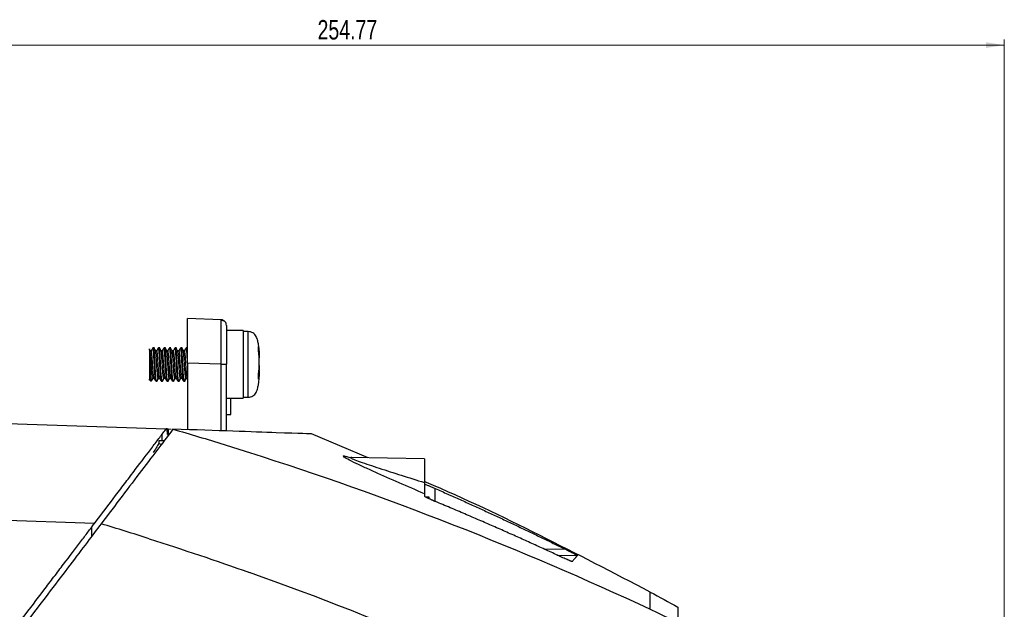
# Model space of a CAD drawing. Header units: millimetres. Extents: x -1111 to 1147, y -743 to 1146.
# Tile 43 of 203: x -374 to -197, y 332 to 438. Entities that reach past the tile are written whole.
import ezdxf

# ---------------------------------------------------------------- set-up
doc = ezdxf.new("R2010")
doc.units = ezdxf.units.MM
doc.styles.add('SLDTEXTSTYLE0', font='TXT', dxfattribs={"width": 0.75})
doc.dimstyles.new('SLDDIMSTYLE0', dxfattribs={"dimtxt": 3.5, "dimasz": 3.302, "dimexe": 0, "dimexo": 0.0625, "dimgap": 0.875, "dimtad": 1, "dimrnd": 1e-09, "dimzin": 12, "dimdsep": 46, "dimtxsty": 'SLDTEXTSTYLE0', "dimsah": 1, "dimcen": 0.09, "dimadec": 0, "dimazin": 3, "dimtfac": 1, "dimtofl": 0, "dimtmove": 0, "dimatfit": 3, "dimfxl": 1, "dimfrac": 2, "dimtolj": 1, "dimtzin": 12, "dimarcsym": 0})

# ---------------------------------------------------------------- blocks, each defined once
blk = doc.blocks.new('_D_1')
at = {"color": 8, "linetype": 'Continuous', "lineweight": 0}
for p, q in [((-451.72, 393.94), (-451.72, 434.45)), ((-451.72, 433.45), (-196.95, 433.45)), ((-196.95, 203.01), (-196.95, 434.45))]:
    blk.add_line(p, q, dxfattribs=at)
at = {"color": 8, "linetype": 'Continuous', "lineweight": 18}
for points in [[(-451.72, 433.45), (-448.42, 432.94), (-448.42, 433.96)], [(-196.95, 433.45), (-200.25, 433.96), (-200.25, 432.94)]]:
    blk.add_solid(points, dxfattribs=at)
at = {"color": 8, "linetype": 'Continuous', "lineweight": 18, "insert": (-320.67, 437.96), "char_height": 3.5, "attachment_point": 1, "style": 'SLDTEXTSTYLE0'}
blk.add_mtext('254.77', dxfattribs=at)

msp = doc.modelspace()

# ---------------------------------------------------------------- linework, layer by layer
at = {"color": 7, "linetype": 'Continuous', "lineweight": 25}
for p, q in [((-338.054, 383.971), (-344.089, 384.182)), ((-334.089, 382.042), (-337.089, 382.042)), ((-334.089, 382.042), (-334.089, 369.842)), ((-333.151, 381.842), (-334.089, 381.842)), ((-350.973, 378.48), (-350.973, 373.242)), ((-350.869, 378.379), (-350.972, 378.557)), ((-350.64, 378.401), (-350.881, 378.401)), ((-350.202, 378.942), (-350.327, 378.942)), ((-350.098, 378.942), (-350.202, 378.942)), ((-349.64, 378.401), (-349.881, 378.401)), ((-349.202, 378.942), (-349.327, 378.942)), ((-349.098, 378.942), (-349.202, 378.942)), ((-348.64, 378.401), (-348.881, 378.401)), ((-348.202, 378.942), (-348.327, 378.942)), ((-348.098, 378.942), (-348.202, 378.942)), ((-347.64, 378.401), (-347.881, 378.401)), ((-347.202, 378.942), (-347.327, 378.942)), ((-347.098, 378.942), (-347.202, 378.942)), ((-346.64, 378.401), (-346.881, 378.401)), ((-346.202, 378.942), (-346.327, 378.942)), ((-346.098, 378.942), (-346.202, 378.942)), ((-345.64, 378.401), (-345.881, 378.401)), ((-345.202, 378.942), (-345.327, 378.942)), ((-345.098, 378.942), (-345.202, 378.942)), ((-344.64, 378.401), (-344.881, 378.401)), ((-344.089, 378.942), (-344.327, 378.942)), ((-344.184, 378.869), (-344.202, 378.891)), ((-338.054, 375.976), (-344.089, 376.186)), ((-344.089, 376.186), (-344.089, 364.195)), ((-331.179, 376.79), (-331.183, 377.075)), ((-331.179, 377.084), (-331.179, 377.095)), ((-331.179, 376.735), (-331.179, 376.79)), ((-331.179, 376.73), (-331.179, 376.788)), ((-331.179, 376.055), (-331.179, 376.138)), ((-331.179, 376.057), (-331.179, 376.133)), ((-338.054, 375.976), (-337.089, 375.976)), ((-337.089, 363.951), (-337.089, 375.976)), ((-331.182, 374.829), (-331.179, 375.094)), ((-331.179, 375.746), (-331.179, 375.831)), ((-331.179, 375.094), (-331.179, 375.152)), ((-331.179, 375.094), (-331.179, 375.149)), ((-331.179, 374.789), (-331.179, 374.8)), ((-331.179, 374.787), (-331.179, 374.797)), ((-350.39, 373.483), (-350.148, 373.483)), ((-349.827, 372.942), (-349.702, 372.942)), ((-349.702, 372.942), (-349.598, 372.942)), ((-349.585, 372.99), (-349.598, 372.942)), ((-349.39, 373.483), (-349.148, 373.483)), ((-348.827, 372.942), (-348.702, 372.942)), ((-348.702, 372.942), (-348.598, 372.942)), ((-348.585, 372.99), (-348.598, 372.942)), ((-348.39, 373.483), (-348.148, 373.483)), ((-347.827, 372.942), (-347.702, 372.942)), ((-347.702, 372.942), (-347.598, 372.942)), ((-347.585, 372.99), (-347.598, 372.942)), ((-347.39, 373.483), (-347.148, 373.483)), ((-346.827, 372.942), (-346.702, 372.942)), ((-346.702, 372.942), (-346.598, 372.942)), ((-346.585, 372.99), (-346.598, 372.942)), ((-346.39, 373.483), (-346.148, 373.483)), ((-345.827, 372.942), (-345.702, 372.942)), ((-345.702, 372.942), (-345.598, 372.942)), ((-345.585, 372.99), (-345.598, 372.942)), ((-345.39, 373.483), (-345.148, 373.483)), ((-344.827, 372.942), (-344.702, 372.942)), ((-344.702, 372.942), (-344.598, 372.942)), ((-344.585, 372.99), (-344.598, 372.942)), ((-344.39, 373.483), (-344.14, 373.483)), ((-344.14, 373.483), (-344.089, 373.483)), ((-337.089, 369.842), (-334.089, 369.842)), ((-334.089, 370.042), (-333.151, 370.042)), ((-413.413, 366.607), (-347.942, 364.329)), ((-337.101, 366.937), (-336.289, 366.937)), ((-347.757, 364.322), (-347.942, 364.329)), ((-347.714, 363.321), (-347.757, 364.322)), ((-347.757, 364.322), (-347.57, 364.316)), ((-347.57, 364.316), (-347.563, 363.316)), ((-347.57, 364.316), (-347.068, 364.298)), ((-349.238, 362.157), (-349.242, 361.709)), ((-348.335, 362.157), (-349.238, 362.157)), ((-347.714, 363.321), (-347.458, 363.312)), ((-311.539, 359.114), (-321.734, 363.417)), ((-301.385, 358.937), (-314.708, 359.169)), ((-314.529, 359.166), (-314.535, 359.162)), ((-301.208, 352.075), (-300.619, 352.075)), ((-300.619, 352.075), (-300.619, 351.767)), ((-360.877, 347.279), (-413.566, 349.112)), ((-361.368, 346.632), (-361.379, 344.963))]:
    msp.add_line(p, q, dxfattribs=at)
at = {"color": 250, "linetype": 'Continuous', "lineweight": 25}
for p, q in [((-333.151, 372.357), (-333.151, 381.842)), ((-338.054, 363.985), (-338.054, 375.976)), ((-333.151, 370.042), (-333.151, 372.357)), ((-299.454, 351.246), (-299.454, 353.584)), ((-275.902, 342.584), (-279.902, 342.653)), ((-277.535, 341.612), (-273.863, 341.549))]:
    msp.add_line(p, q, dxfattribs=at)
at = {"color": 7, "linetype": 'Continuous', "lineweight": 25, "flags": 128}
for points in [[(-337.089, 382.971), (-337.107, 383.162), (-337.157, 383.334)], [(-348.662, 362.157), (-348.664, 362.384), (-348.675, 363.363)]]:
    msp.add_lwpolyline(points, dxfattribs=at)
at = {"color": 250, "linetype": 'Continuous', "lineweight": 25, "flags": 128}
for points in [[(-331.283, 378.229), (-331.283, 378.225), (-331.283, 378.215)], [(-331.283, 374.432), (-331.283, 374.418), (-331.284, 374.405)]]:
    msp.add_lwpolyline(points, dxfattribs=at)
at = {"color": 7, "linetype": 'Continuous', "lineweight": 25}
for centre, radius, start, end in [((-338.089, 382.971), 1, 40.19897, 88), ((-331.451, 379.098), 0.137, 1.71548, 14.10464), ((-331.509, 379.532), 0.2, 357.4597, 10.65721), ((-350.673, 373.242), 0.3, 242.74773, 264.42025), ((-331.4, 373.356), 0.0863, 342.17949, 358.80543)]:
    msp.add_arc(centre, radius, start, end, dxfattribs=at)
at = {"color": 250, "linetype": 'Continuous', "lineweight": 25}
for centre, radius, start, end in [((-331.431, 378.465), 0.117, 358.08885, 15.27633), ((-331.41, 379.057), 0.128, 319.87333, 2.55651), ((-331.38, 374.183), 0.0659, 339.59576, 1.79863), ((-331.453, 373.333), 0.17, 357.09107, 34.84864)]:
    msp.add_arc(centre, radius, start, end, dxfattribs=at)
at = {"color": 7, "linetype": 'Continuous', "lineweight": 25}
for points, knots in [([(-344.089, 376.186), (-344.089, 376.284), (-344.089, 376.479), (-344.089, 376.772), (-344.089, 377.063), (-344.089, 377.353), (-344.089, 377.801), (-344.089, 378.4), (-344.089, 379.145), (-344.089, 379.871), (-344.089, 380.811), (-344.089, 381.881), (-344.089, 382.749), (-344.089, 383.298), (-344.089, 383.628), (-344.089, 383.883), (-344.089, 384.039), (-344.089, 384.127), (-344.089, 384.173), (-344.089, 384.179), (-344.089, 384.182)], [0, 0, 0, 0, 0.0233488, 0.0466531, 0.0699439, 0.0932527, 0.1166106, 0.1783616, 0.2401488, 0.3044582, 0.3688052, 0.5000057, 0.6312062, 0.695511, 0.7598625, 0.8216074, 0.8834008, 0.9222794, 0.9610974, 1, 1, 1, 1]), ([(-338.054, 375.976), (-338.053, 376.072), (-338.052, 376.263), (-338.051, 376.548), (-338.05, 376.832), (-338.049, 377.113), (-338.048, 377.392), (-338.047, 377.667), (-338.046, 377.94), (-338.045, 378.208), (-338.044, 378.473), (-338.043, 378.733), (-338.043, 378.989), (-338.042, 379.24), (-338.042, 379.486), (-338.041, 379.727), (-338.041, 379.963), (-338.04, 380.193), (-338.04, 380.417), (-338.04, 380.635), (-338.04, 380.847), (-338.039, 381.052), (-338.039, 381.251), (-338.039, 381.444), (-338.039, 381.687), (-338.039, 381.974), (-338.04, 382.295), (-338.04, 382.593), (-338.041, 382.867), (-338.041, 383.115), (-338.042, 383.335), (-338.044, 383.525), (-338.045, 383.684), (-338.047, 383.811), (-338.049, 383.902), (-338.051, 383.96), (-338.053, 383.967), (-338.054, 383.971)], [0, 0, 0, 0, 0.0228841, 0.045664, 0.0683397, 0.0909112, 0.1133787, 0.1357421, 0.1580014, 0.1801568, 0.2022082, 0.2241556, 0.2459992, 0.2677389, 0.2893748, 0.3109069, 0.3323353, 0.35366, 0.374881, 0.3959984, 0.4170122, 0.4379225, 0.4587293, 0.4794326, 0.5000326, 0.5396014, 0.5795502, 0.6198793, 0.660589, 0.7016795, 0.7431512, 0.7850043, 0.8272391, 0.8698558, 0.9128547, 0.956236, 1, 1, 1, 1]), ([(-337.156, 383.332), (-337.2, 383.42), (-337.289, 383.597), (-337.515, 383.772), (-337.779, 383.858), (-337.959, 383.83), (-338.048, 383.817)], [0, 0, 0, 0, 0.24648068, 0.49880447, 0.75155969, 1, 1, 1, 1]), ([(-337.089, 382.971), (-337.089, 382.971), (-337.089, 382.969), (-337.089, 382.954), (-337.089, 382.931), (-337.089, 382.898), (-337.089, 382.833), (-337.089, 382.71), (-337.089, 382.488), (-337.089, 382.198), (-337.089, 381.718), (-337.089, 380.958), (-337.089, 380.023), (-337.089, 379.2), (-337.089, 378.565), (-337.089, 377.913), (-337.089, 377.333), (-337.089, 376.828), (-337.089, 376.403), (-337.089, 376.118), (-337.089, 375.976)], [0, 0, 0, 0, 0.0233479, 0.0466516, 0.0699425, 0.0932517, 0.1166106, 0.1783586, 0.2401488, 0.3044551, 0.3688051, 0.5000057, 0.6312062, 0.695508, 0.7598625, 0.8216044, 0.8834007, 0.922278, 0.9610961, 1, 1, 1, 1]), ([(-331.186, 377.244), (-331.187, 377.444), (-331.191, 378.001), (-331.216, 378.751), (-331.287, 379.531), (-331.465, 380.225), (-331.645, 380.874), (-331.987, 381.349), (-332.323, 381.62), (-332.72, 381.807), (-333.008, 381.83), (-333.151, 381.842)], [0, 0, 0, 0, 0.1085586, 0.3019077, 0.4066074, 0.5318174, 0.6903748, 0.7666833, 0.8448373, 0.9227788, 1, 1, 1, 1]), ([(-350.973, 378.48), (-350.972, 378.416), (-350.969, 378.258), (-350.953, 377.743), (-350.928, 376.982), (-350.901, 376.076), (-350.867, 375.123), (-350.83, 374.232), (-350.791, 373.508), (-350.753, 373.117), (-350.723, 372.968), (-350.704, 372.928), (-350.692, 372.955), (-350.689, 372.964)], [0, 0, 0, 0, 0.0726326, 0.1787602, 0.285785, 0.3961485, 0.5088055, 0.6244471, 0.7403799, 0.8583846, 0.9167809, 0.9754488, 1, 1, 1, 1]), ([(-350.97, 378.634), (-350.969, 378.652), (-350.967, 378.758), (-350.955, 378.743), (-350.942, 378.565), (-350.938, 378.497)], [0, 0, 0, 0, 0.1155031, 0.6666221, 1, 1, 1, 1]), ([(-350.39, 373.525), (-350.397, 373.514), (-350.424, 373.468), (-350.473, 373.775), (-350.535, 374.404), (-350.598, 375.294), (-350.66, 376.273), (-350.723, 377.211), (-350.785, 377.929), (-350.834, 378.327), (-350.862, 378.336), (-350.869, 378.338)], [0, 0, 0, 0, 0.0431224, 0.1736645, 0.3042067, 0.4347488, 0.5652909, 0.695833, 0.8263751, 0.9569173, 1, 1, 1, 1]), ([(-350.34, 378.932), (-350.393, 378.841), (-350.498, 378.66), (-350.603, 378.478), (-350.656, 378.388)], [0, 0, 0, 0, 0.5002019, 1, 1, 1, 1]), ([(-350.161, 373.507), (-350.182, 373.586), (-350.223, 373.743), (-350.285, 374.414), (-350.348, 375.291), (-350.41, 376.274), (-350.473, 377.209), (-350.535, 377.936), (-350.591, 378.362), (-350.626, 378.36), (-350.64, 378.359)], [0, 0, 0, 0, 0.1294175, 0.2598628, 0.390308, 0.5207533, 0.6511986, 0.7816438, 0.9120891, 1, 1, 1, 1]), ([(-349.847, 372.969), (-349.847, 372.969), (-349.868, 372.943), (-349.91, 373.313), (-349.972, 374.042), (-350.03, 375.063), (-350.074, 375.857), (-350.115, 376.665), (-350.161, 377.488), (-350.223, 378.379), (-350.283, 378.92), (-350.322, 378.911), (-350.34, 378.906)], [0, 0, 0, 0, 0.001879, 0.1285922, 0.2553055, 0.3719388, 0.4892306, 0.5090807, 0.635794, 0.7625073, 0.8892206, 1, 1, 1, 1]), ([(-349.702, 372.993), (-349.709, 372.979), (-349.737, 372.923), (-349.785, 373.298), (-349.848, 374.066), (-349.91, 375.151), (-349.972, 376.316), (-350.03, 377.395), (-350.074, 378.022), (-350.115, 378.532), (-350.154, 378.895), (-350.188, 378.892), (-350.202, 378.891)], [0, 0, 0, 0, 0.0419541, 0.1669111, 0.2918681, 0.4168252, 0.5417822, 0.656799, 0.7724651, 0.79204, 0.9169971, 1, 1, 1, 1]), ([(-349.869, 378.379), (-349.921, 378.47), (-350.027, 378.651), (-350.132, 378.832), (-350.184, 378.922)], [0, 0, 0, 0, 0.4998551, 1, 1, 1, 1]), ([(-349.824, 378.401), (-349.871, 378.481), (-349.967, 378.644), (-350.063, 378.807), (-350.112, 378.89)], [0, 0, 0, 0, 0.4899492, 1, 1, 1, 1]), ([(-350.028, 378.654), (-350.029, 378.661), (-350.049, 378.876), (-350.073, 378.93), (-350.095, 378.94), (-350.098, 378.942)], [0, 0, 0, 0, 0.0302657, 0.8596392, 1, 1, 1, 1]), ([(-349.39, 373.525), (-349.397, 373.514), (-349.424, 373.468), (-349.473, 373.775), (-349.535, 374.404), (-349.598, 375.294), (-349.66, 376.273), (-349.723, 377.211), (-349.785, 377.929), (-349.834, 378.327), (-349.862, 378.336), (-349.869, 378.338)], [0, 0, 0, 0, 0.0431224, 0.1736645, 0.3042067, 0.4347488, 0.5652909, 0.695833, 0.8263751, 0.9569173, 1, 1, 1, 1]), ([(-349.34, 378.932), (-349.393, 378.841), (-349.498, 378.66), (-349.603, 378.478), (-349.656, 378.388)], [0, 0, 0, 0, 0.5002019, 1, 1, 1, 1]), ([(-349.161, 373.507), (-349.182, 373.586), (-349.223, 373.743), (-349.285, 374.414), (-349.348, 375.291), (-349.41, 376.274), (-349.473, 377.209), (-349.535, 377.936), (-349.591, 378.362), (-349.626, 378.36), (-349.64, 378.359)], [0, 0, 0, 0, 0.1294175, 0.2598628, 0.390308, 0.5207533, 0.6511986, 0.7816438, 0.9120891, 1, 1, 1, 1]), ([(-348.847, 372.969), (-348.847, 372.969), (-348.868, 372.943), (-348.91, 373.313), (-348.972, 374.042), (-349.03, 375.063), (-349.074, 375.857), (-349.115, 376.665), (-349.161, 377.489), (-349.223, 378.375), (-349.278, 378.893), (-349.313, 378.891), (-349.327, 378.891)], [0, 0, 0, 0, 0.00193032, 0.13210761, 0.2622849, 0.38210666, 0.50260487, 0.52299764, 0.65317492, 0.78335221, 0.9135295, 1, 1, 1, 1]), ([(-348.702, 372.993), (-348.709, 372.979), (-348.737, 372.923), (-348.785, 373.298), (-348.848, 374.066), (-348.91, 375.151), (-348.972, 376.316), (-349.03, 377.395), (-349.074, 378.022), (-349.115, 378.532), (-349.154, 378.895), (-349.188, 378.892), (-349.202, 378.891)], [0, 0, 0, 0, 0.0419541, 0.1669111, 0.2918681, 0.4168252, 0.5417822, 0.656799, 0.7724651, 0.79204, 0.9169971, 1, 1, 1, 1]), ([(-348.869, 378.379), (-348.921, 378.47), (-349.027, 378.651), (-349.132, 378.832), (-349.184, 378.922)], [0, 0, 0, 0, 0.4998551, 1, 1, 1, 1]), ([(-348.824, 378.401), (-348.871, 378.481), (-348.967, 378.644), (-349.063, 378.807), (-349.112, 378.89)], [0, 0, 0, 0, 0.4899492, 1, 1, 1, 1]), ([(-349.028, 378.654), (-349.029, 378.661), (-349.049, 378.876), (-349.073, 378.93), (-349.095, 378.94), (-349.098, 378.942)], [0, 0, 0, 0, 0.0302657, 0.8596392, 1, 1, 1, 1]), ([(-348.39, 373.525), (-348.397, 373.514), (-348.424, 373.468), (-348.473, 373.775), (-348.535, 374.404), (-348.598, 375.294), (-348.66, 376.273), (-348.723, 377.211), (-348.785, 377.929), (-348.834, 378.327), (-348.862, 378.336), (-348.869, 378.338)], [0, 0, 0, 0, 0.0431224, 0.1736645, 0.3042067, 0.4347488, 0.5652909, 0.695833, 0.8263751, 0.9569173, 1, 1, 1, 1]), ([(-348.34, 378.932), (-348.393, 378.841), (-348.498, 378.66), (-348.603, 378.478), (-348.656, 378.388)], [0, 0, 0, 0, 0.5002019, 1, 1, 1, 1]), ([(-348.161, 373.507), (-348.182, 373.586), (-348.223, 373.743), (-348.285, 374.414), (-348.348, 375.291), (-348.41, 376.274), (-348.473, 377.209), (-348.535, 377.936), (-348.591, 378.362), (-348.626, 378.36), (-348.64, 378.359)], [0, 0, 0, 0, 0.1294175, 0.2598628, 0.390308, 0.5207533, 0.6511986, 0.7816438, 0.9120891, 1, 1, 1, 1]), ([(-347.847, 372.969), (-347.847, 372.969), (-347.868, 372.943), (-347.91, 373.313), (-347.972, 374.042), (-348.03, 375.063), (-348.074, 375.857), (-348.115, 376.665), (-348.161, 377.489), (-348.223, 378.375), (-348.278, 378.893), (-348.313, 378.891), (-348.327, 378.891)], [0, 0, 0, 0, 0.0019303, 0.1321076, 0.2622849, 0.3821067, 0.5026049, 0.5229976, 0.6531749, 0.7833522, 0.9135295, 1, 1, 1, 1]), ([(-347.702, 372.993), (-347.709, 372.979), (-347.737, 372.923), (-347.785, 373.298), (-347.848, 374.066), (-347.91, 375.151), (-347.972, 376.316), (-348.03, 377.395), (-348.074, 378.022), (-348.115, 378.532), (-348.154, 378.895), (-348.188, 378.892), (-348.202, 378.891)], [0, 0, 0, 0, 0.0419541, 0.1669111, 0.2918681, 0.4168252, 0.5417822, 0.656799, 0.7724651, 0.79204, 0.9169971, 1, 1, 1, 1]), ([(-347.869, 378.379), (-347.921, 378.47), (-348.027, 378.651), (-348.132, 378.832), (-348.184, 378.922)], [0, 0, 0, 0, 0.4998551, 1, 1, 1, 1]), ([(-347.824, 378.401), (-347.871, 378.481), (-347.967, 378.644), (-348.063, 378.807), (-348.112, 378.89)], [0, 0, 0, 0, 0.4899492, 1, 1, 1, 1]), ([(-348.028, 378.654), (-348.029, 378.661), (-348.049, 378.876), (-348.073, 378.93), (-348.095, 378.94), (-348.098, 378.942)], [0, 0, 0, 0, 0.0302657, 0.8596392, 1, 1, 1, 1]), ([(-347.39, 373.525), (-347.397, 373.514), (-347.424, 373.468), (-347.473, 373.775), (-347.535, 374.404), (-347.598, 375.294), (-347.66, 376.273), (-347.723, 377.211), (-347.785, 377.929), (-347.834, 378.327), (-347.862, 378.336), (-347.869, 378.338)], [0, 0, 0, 0, 0.0431224, 0.1736645, 0.3042067, 0.4347488, 0.5652909, 0.695833, 0.8263751, 0.9569173, 1, 1, 1, 1]), ([(-347.34, 378.932), (-347.393, 378.841), (-347.498, 378.66), (-347.603, 378.478), (-347.656, 378.388)], [0, 0, 0, 0, 0.5002019, 1, 1, 1, 1]), ([(-347.161, 373.507), (-347.182, 373.586), (-347.223, 373.743), (-347.285, 374.414), (-347.348, 375.291), (-347.41, 376.274), (-347.473, 377.209), (-347.535, 377.936), (-347.591, 378.362), (-347.626, 378.36), (-347.64, 378.359)], [0, 0, 0, 0, 0.1294175, 0.2598628, 0.390308, 0.5207533, 0.6511986, 0.7816438, 0.9120891, 1, 1, 1, 1]), ([(-346.847, 372.969), (-346.847, 372.969), (-346.868, 372.943), (-346.91, 373.313), (-346.972, 374.042), (-347.03, 375.063), (-347.074, 375.857), (-347.115, 376.665), (-347.161, 377.489), (-347.223, 378.375), (-347.278, 378.893), (-347.313, 378.891), (-347.327, 378.891)], [0, 0, 0, 0, 0.0019303, 0.1321076, 0.2622849, 0.3821067, 0.5026049, 0.5229976, 0.6531749, 0.7833522, 0.9135295, 1, 1, 1, 1]), ([(-346.702, 372.993), (-346.709, 372.979), (-346.737, 372.923), (-346.785, 373.298), (-346.848, 374.066), (-346.91, 375.151), (-346.972, 376.316), (-347.03, 377.395), (-347.074, 378.022), (-347.115, 378.532), (-347.154, 378.895), (-347.188, 378.892), (-347.202, 378.891)], [0, 0, 0, 0, 0.0419541, 0.1669111, 0.2918681, 0.4168252, 0.5417822, 0.656799, 0.7724651, 0.79204, 0.9169971, 1, 1, 1, 1]), ([(-346.869, 378.379), (-346.921, 378.47), (-347.027, 378.651), (-347.132, 378.832), (-347.184, 378.922)], [0, 0, 0, 0, 0.4998551, 1, 1, 1, 1]), ([(-346.39, 373.525), (-346.397, 373.514), (-346.424, 373.468), (-346.473, 373.775), (-346.535, 374.404), (-346.598, 375.294), (-346.66, 376.273), (-346.723, 377.211), (-346.785, 377.929), (-346.834, 378.327), (-346.862, 378.336), (-346.869, 378.338)], [0, 0, 0, 0, 0.0431224, 0.1736645, 0.3042067, 0.4347488, 0.5652909, 0.695833, 0.8263751, 0.9569173, 1, 1, 1, 1]), ([(-346.34, 378.932), (-346.393, 378.841), (-346.498, 378.66), (-346.603, 378.478), (-346.656, 378.388)], [0, 0, 0, 0, 0.5002019, 1, 1, 1, 1]), ([(-346.161, 373.507), (-346.182, 373.586), (-346.223, 373.743), (-346.285, 374.414), (-346.348, 375.291), (-346.41, 376.274), (-346.473, 377.209), (-346.535, 377.936), (-346.591, 378.362), (-346.626, 378.36), (-346.64, 378.359)], [0, 0, 0, 0, 0.1294175, 0.2598628, 0.390308, 0.5207533, 0.6511986, 0.7816438, 0.9120891, 1, 1, 1, 1]), ([(-345.847, 372.969), (-345.847, 372.969), (-345.868, 372.943), (-345.91, 373.313), (-345.972, 374.042), (-346.03, 375.063), (-346.074, 375.857), (-346.115, 376.665), (-346.161, 377.489), (-346.223, 378.375), (-346.278, 378.893), (-346.313, 378.891), (-346.327, 378.891)], [0, 0, 0, 0, 0.0019303, 0.1321076, 0.2622849, 0.3821067, 0.5026049, 0.5229976, 0.6531749, 0.7833522, 0.9135295, 1, 1, 1, 1]), ([(-345.702, 372.993), (-345.709, 372.979), (-345.737, 372.923), (-345.785, 373.298), (-345.848, 374.066), (-345.91, 375.151), (-345.972, 376.316), (-346.03, 377.395), (-346.074, 378.022), (-346.115, 378.532), (-346.154, 378.895), (-346.188, 378.892), (-346.202, 378.891)], [0, 0, 0, 0, 0.0419541, 0.1669111, 0.2918681, 0.4168252, 0.5417822, 0.656799, 0.7724651, 0.79204, 0.9169971, 1, 1, 1, 1]), ([(-345.869, 378.379), (-345.921, 378.47), (-346.027, 378.651), (-346.132, 378.832), (-346.184, 378.922)], [0, 0, 0, 0, 0.4998551, 1, 1, 1, 1]), ([(-345.39, 373.525), (-345.397, 373.514), (-345.424, 373.468), (-345.473, 373.775), (-345.535, 374.404), (-345.598, 375.294), (-345.66, 376.273), (-345.723, 377.211), (-345.785, 377.929), (-345.834, 378.327), (-345.862, 378.336), (-345.869, 378.338)], [0, 0, 0, 0, 0.0431224, 0.1736645, 0.3042067, 0.4347488, 0.5652909, 0.695833, 0.8263751, 0.9569173, 1, 1, 1, 1]), ([(-345.34, 378.932), (-345.393, 378.841), (-345.498, 378.66), (-345.603, 378.478), (-345.656, 378.388)], [0, 0, 0, 0, 0.5002019, 1, 1, 1, 1]), ([(-345.161, 373.507), (-345.182, 373.586), (-345.223, 373.743), (-345.285, 374.414), (-345.348, 375.291), (-345.41, 376.274), (-345.473, 377.209), (-345.535, 377.936), (-345.591, 378.362), (-345.626, 378.36), (-345.64, 378.359)], [0, 0, 0, 0, 0.1294175, 0.2598628, 0.390308, 0.5207533, 0.6511986, 0.7816438, 0.9120891, 1, 1, 1, 1]), ([(-344.847, 372.969), (-344.847, 372.969), (-344.868, 372.943), (-344.91, 373.313), (-344.972, 374.042), (-345.03, 375.063), (-345.074, 375.857), (-345.115, 376.665), (-345.161, 377.489), (-345.223, 378.375), (-345.278, 378.893), (-345.313, 378.891), (-345.327, 378.891)], [0, 0, 0, 0, 0.00193032, 0.13210761, 0.2622849, 0.38210666, 0.50260487, 0.52299764, 0.65317492, 0.78335221, 0.9135295, 1, 1, 1, 1]), ([(-344.702, 372.993), (-344.709, 372.979), (-344.737, 372.923), (-344.785, 373.298), (-344.848, 374.066), (-344.91, 375.151), (-344.972, 376.316), (-345.03, 377.395), (-345.074, 378.022), (-345.115, 378.532), (-345.154, 378.895), (-345.188, 378.892), (-345.202, 378.891)], [0, 0, 0, 0, 0.0419541, 0.1669111, 0.2918681, 0.4168252, 0.5417822, 0.656799, 0.7724651, 0.79204, 0.9169971, 1, 1, 1, 1]), ([(-344.869, 378.379), (-344.921, 378.47), (-345.027, 378.651), (-345.132, 378.832), (-345.184, 378.922)], [0, 0, 0, 0, 0.4998551, 1, 1, 1, 1]), ([(-344.824, 378.401), (-344.871, 378.481), (-344.967, 378.644), (-345.063, 378.807), (-345.112, 378.89)], [0, 0, 0, 0, 0.4899492, 1, 1, 1, 1]), ([(-345.028, 378.654), (-345.029, 378.661), (-345.049, 378.876), (-345.073, 378.93), (-345.095, 378.94), (-345.098, 378.942)], [0, 0, 0, 0, 0.0302657, 0.8596392, 1, 1, 1, 1]), ([(-344.39, 373.525), (-344.397, 373.514), (-344.424, 373.468), (-344.473, 373.775), (-344.535, 374.404), (-344.598, 375.294), (-344.66, 376.273), (-344.723, 377.211), (-344.785, 377.929), (-344.834, 378.327), (-344.862, 378.336), (-344.869, 378.338)], [0, 0, 0, 0, 0.0431224, 0.1736645, 0.3042067, 0.4347488, 0.5652909, 0.695833, 0.8263751, 0.9569173, 1, 1, 1, 1]), ([(-344.34, 378.932), (-344.393, 378.841), (-344.498, 378.66), (-344.603, 378.478), (-344.656, 378.388)], [0, 0, 0, 0, 0.5002019, 1, 1, 1, 1]), ([(-344.14, 373.534), (-344.147, 373.519), (-344.175, 373.46), (-344.223, 373.779), (-344.285, 374.404), (-344.348, 375.294), (-344.41, 376.274), (-344.473, 377.209), (-344.535, 377.936), (-344.591, 378.362), (-344.626, 378.36), (-344.64, 378.359)], [0, 0, 0, 0, 0.040591, 0.1656129, 0.2906347, 0.4156566, 0.5406785, 0.6657003, 0.7907222, 0.9157441, 1, 1, 1, 1]), ([(-344.089, 376.155), (-344.092, 376.216), (-344.115, 376.665), (-344.161, 377.488), (-344.223, 378.379), (-344.283, 378.92), (-344.322, 378.911), (-344.34, 378.906)], [0, 0, 0, 0, 0.0388632, 0.2869463, 0.5350295, 0.7831126, 1, 1, 1, 1]), ([(-331.318, 379.132), (-331.319, 379.161), (-331.314, 379.163), (-331.299, 379.13), (-331.291, 379.098), (-331.283, 379.063)], [0, 0, 0, 0, 0.5, 0.5, 1, 1, 1, 1]), ([(-331.283, 378.215), (-331.291, 378.259), (-331.299, 378.307), (-331.314, 378.408), (-331.319, 378.462), (-331.318, 378.496)], [0, 0, 0, 0, 0.5, 0.5, 1, 1, 1, 1]), ([(-331.314, 379.102), (-331.314, 379.103), (-331.314, 379.104), (-331.314, 379.102), (-331.315, 379.093), (-331.315, 379.083), (-331.317, 379.076), (-331.317, 379.076)], [0, 0, 0, 0, 0.18545045, 0.41321158, 0.64089971, 0.99516402, 1, 1, 1, 1]), ([(-331.276, 378.173), (-331.279, 378.31), (-331.283, 378.518), (-331.306, 378.712), (-331.314, 378.777)], [0, 0, 0, 0, 0.66538943, 1, 1, 1, 1]), ([(-331.283, 378.229), (-331.286, 378.245), (-331.293, 378.288), (-331.304, 378.352), (-331.311, 378.41), (-331.313, 378.439), (-331.314, 378.456), (-331.314, 378.459), (-331.314, 378.461)], [0, 0, 0, 0, 0.2054696, 0.5674276, 0.7370002, 0.8502918, 0.9465391, 1, 1, 1, 1]), ([(-331.283, 379.063), (-331.267, 378.988), (-331.256, 378.909), (-331.24, 378.75), (-331.234, 378.67), (-331.217, 378.427), (-331.208, 378.263), (-331.189, 377.767), (-331.183, 377.433), (-331.179, 377.097)], [0, 0, 0, 0, 0.125, 0.125, 0.25, 0.25, 0.5, 0.5, 1, 1, 1, 1]), ([(-331.179, 376.133), (-331.183, 376.473), (-331.189, 376.815), (-331.208, 377.333), (-331.217, 377.507), (-331.234, 377.769), (-331.24, 377.857), (-331.256, 378.035), (-331.267, 378.124), (-331.283, 378.215)], [0, 0, 0, 0, 0.5, 0.5, 0.75, 0.75, 0.875, 0.875, 1, 1, 1, 1]), ([(-331.185, 377.05), (-331.182, 377.062), (-331.179, 377.074), (-331.179, 377.086), (-331.179, 377.087)], [0, 0, 0, 0, 0.91691631, 1, 1, 1, 1]), ([(-333.151, 370.042), (-333.008, 370.054), (-332.72, 370.077), (-332.323, 370.264), (-331.987, 370.535), (-331.645, 371.01), (-331.465, 371.66), (-331.287, 372.353), (-331.216, 373.133), (-331.19, 373.927), (-331.186, 374.528), (-331.185, 374.772)], [0, 0, 0, 0, 0.07543, 0.1515637, 0.2279049, 0.3024435, 0.4573231, 0.5796289, 0.6819001, 0.8707644, 1, 1, 1, 1]), ([(-331.318, 374.16), (-331.319, 374.203), (-331.314, 374.259), (-331.299, 374.355), (-331.291, 374.396), (-331.283, 374.432)], [0, 0, 0, 0, 0.5, 0.5, 1, 1, 1, 1]), ([(-331.314, 373.58), (-331.307, 373.629), (-331.258, 373.949), (-331.249, 374.343), (-331.242, 374.684), (-331.241, 374.723)], [0, 0, 0, 0, 0.1374773, 0.9014241, 1, 1, 1, 1]), ([(-331.314, 374.185), (-331.314, 374.188), (-331.314, 374.197), (-331.313, 374.221), (-331.31, 374.254), (-331.305, 374.294), (-331.296, 374.347), (-331.289, 374.384), (-331.284, 374.405), (-331.284, 374.405)], [0, 0, 0, 0, 0.0523409, 0.1723469, 0.2946776, 0.4386405, 0.6484109, 0.9992711, 1, 1, 1, 1]), ([(-331.283, 374.432), (-331.267, 374.507), (-331.256, 374.577), (-331.24, 374.718), (-331.234, 374.787), (-331.217, 374.994), (-331.208, 375.129), (-331.189, 375.532), (-331.183, 375.795), (-331.179, 376.057)], [0, 0, 0, 0, 0.125, 0.125, 0.25, 0.25, 0.5, 0.5, 1, 1, 1, 1]), ([(-331.179, 374.797), (-331.183, 374.541), (-331.189, 374.287), (-331.208, 373.915), (-331.217, 373.792), (-331.234, 373.611), (-331.24, 373.552), (-331.256, 373.435), (-331.267, 373.377), (-331.283, 373.325)], [0, 0, 0, 0, 0.5, 0.5, 0.75, 0.75, 0.875, 0.875, 1, 1, 1, 1]), ([(-331.223, 374.397), (-331.226, 374.3), (-331.233, 374.098), (-331.25, 373.878), (-331.269, 373.755), (-331.271, 373.742)], [0, 0, 0, 0, 0.45192073, 0.94109537, 1, 1, 1, 1]), ([(-331.179, 375.751), (-331.18, 375.615), (-331.183, 375.33), (-331.196, 375.04), (-331.203, 374.889)], [0, 0, 0, 0, 0.4796144, 1, 1, 1, 1]), ([(-331.179, 374.797), (-331.179, 374.816), (-331.178, 374.837), (-331.187, 374.855), (-331.188, 374.856)], [0, 0, 0, 0, 0.9015511, 1, 1, 1, 1]), ([(-350.874, 373.041), (-350.879, 373.036), (-350.886, 373.03), (-350.902, 373.058), (-350.911, 373.073), (-350.918, 373.086), (-350.922, 373.094), (-350.926, 373.101), (-350.929, 373.107), (-350.932, 373.112), (-350.935, 373.116), (-350.938, 373.122), (-350.944, 373.131), (-350.956, 373.15), (-350.971, 373.18), (-350.972, 373.237), (-350.973, 373.282)], [0, 0, 0, 0, 0.1562482, 0.2165792, 0.2620889, 0.2774243, 0.2927832, 0.300445, 0.3062513, 0.310373, 0.3145106, 0.3195562, 0.3283198, 0.3570086, 0.4922641, 1, 1, 1, 1]), ([(-350.689, 372.953), (-350.636, 373.043), (-350.531, 373.225), (-350.426, 373.406), (-350.373, 373.497)], [0, 0, 0, 0, 0.5002228, 1, 1, 1, 1]), ([(-350.586, 372.952), (-350.533, 373.042), (-350.43, 373.22), (-350.327, 373.397), (-350.277, 373.483)], [0, 0, 0, 0, 0.51192461, 1, 1, 1, 1]), ([(-350.161, 373.507), (-350.109, 373.417), (-350.004, 373.237), (-349.899, 373.056), (-349.847, 372.966)], [0, 0, 0, 0, 0.4999316, 1, 1, 1, 1]), ([(-349.689, 372.953), (-349.636, 373.043), (-349.531, 373.225), (-349.426, 373.406), (-349.373, 373.497)], [0, 0, 0, 0, 0.50022284, 1, 1, 1, 1]), ([(-349.586, 372.952), (-349.533, 373.042), (-349.43, 373.22), (-349.327, 373.397), (-349.277, 373.483)], [0, 0, 0, 0, 0.5119246, 1, 1, 1, 1]), ([(-349.161, 373.507), (-349.109, 373.417), (-349.004, 373.237), (-348.899, 373.056), (-348.847, 372.966)], [0, 0, 0, 0, 0.4999316, 1, 1, 1, 1]), ([(-348.689, 372.953), (-348.636, 373.043), (-348.531, 373.225), (-348.426, 373.406), (-348.373, 373.497)], [0, 0, 0, 0, 0.50022284, 1, 1, 1, 1]), ([(-348.586, 372.952), (-348.533, 373.042), (-348.43, 373.22), (-348.327, 373.397), (-348.277, 373.483)], [0, 0, 0, 0, 0.5119246, 1, 1, 1, 1]), ([(-348.161, 373.507), (-348.109, 373.417), (-348.004, 373.237), (-347.899, 373.056), (-347.847, 372.966)], [0, 0, 0, 0, 0.4999316, 1, 1, 1, 1]), ([(-347.689, 372.953), (-347.636, 373.043), (-347.531, 373.225), (-347.426, 373.406), (-347.373, 373.497)], [0, 0, 0, 0, 0.5002228, 1, 1, 1, 1]), ([(-347.586, 372.952), (-347.533, 373.042), (-347.43, 373.22), (-347.327, 373.397), (-347.277, 373.483)], [0, 0, 0, 0, 0.51192461, 1, 1, 1, 1]), ([(-347.161, 373.507), (-347.109, 373.417), (-347.004, 373.237), (-346.899, 373.056), (-346.847, 372.966)], [0, 0, 0, 0, 0.4999316, 1, 1, 1, 1]), ([(-346.689, 372.953), (-346.636, 373.043), (-346.531, 373.225), (-346.426, 373.406), (-346.373, 373.497)], [0, 0, 0, 0, 0.50022284, 1, 1, 1, 1]), ([(-346.586, 372.952), (-346.533, 373.042), (-346.43, 373.22), (-346.327, 373.397), (-346.277, 373.483)], [0, 0, 0, 0, 0.51192461, 1, 1, 1, 1]), ([(-346.161, 373.507), (-346.109, 373.417), (-346.004, 373.237), (-345.899, 373.056), (-345.847, 372.966)], [0, 0, 0, 0, 0.4999316, 1, 1, 1, 1]), ([(-345.689, 372.953), (-345.636, 373.043), (-345.531, 373.225), (-345.426, 373.406), (-345.373, 373.497)], [0, 0, 0, 0, 0.50022284, 1, 1, 1, 1]), ([(-345.586, 372.952), (-345.533, 373.042), (-345.43, 373.22), (-345.327, 373.397), (-345.277, 373.483)], [0, 0, 0, 0, 0.5119246, 1, 1, 1, 1]), ([(-345.161, 373.507), (-345.109, 373.417), (-345.004, 373.237), (-344.899, 373.056), (-344.847, 372.966)], [0, 0, 0, 0, 0.4999316, 1, 1, 1, 1]), ([(-344.689, 372.953), (-344.636, 373.043), (-344.531, 373.225), (-344.426, 373.406), (-344.373, 373.497)], [0, 0, 0, 0, 0.5002228, 1, 1, 1, 1]), ([(-344.586, 372.952), (-344.533, 373.042), (-344.428, 373.224), (-344.323, 373.405), (-344.27, 373.496)], [0, 0, 0, 0, 0.5001828, 1, 1, 1, 1]), ([(-331.283, 373.325), (-331.291, 373.299), (-331.299, 373.28), (-331.314, 373.273), (-331.319, 373.29), (-331.318, 373.329)], [0, 0, 0, 0, 0.5, 0.5, 1, 1, 1, 1]), ([(-331.314, 373.343), (-331.314, 373.343), (-331.314, 373.343), (-331.314, 373.346), (-331.314, 373.349), (-331.314, 373.353), (-331.314, 373.354)], [0, 0, 0, 0, 0.0027551, 0.388619, 0.8989756, 1, 1, 1, 1]), ([(-336.289, 366.937), (-336.289, 367.05), (-336.289, 367.275), (-336.289, 368.471), (-336.289, 369.548), (-336.289, 369.842)], [0, 0, 0, 0, 0.4208178, 0.8416356, 1, 1, 1, 1]), ([(-360.877, 347.279), (-359.561, 349.014), (-358.287, 350.693), (-356.437, 353.132), (-355.83, 353.931), (-354.639, 355.502), (-354.062, 356.262), (-352.399, 358.453), (-351.375, 359.803), (-350.201, 361.351), (-349.971, 361.654), (-349.527, 362.239), (-349.312, 362.523), (-348.688, 363.345), (-348.3, 363.856), (-347.942, 364.329)], [0, 0, 0, 0, 0.25, 0.25, 0.375, 0.375, 0.5, 0.5, 0.75, 0.75, 0.8125, 0.8125, 0.875, 0.875, 1, 1, 1, 1]), ([(-301.419, 358.93), (-301.419, 358.876), (-301.419, 358.77), (-301.419, 357.888), (-301.419, 356.57), (-301.419, 355.323), (-301.419, 354.667)], [0, 0, 0, 0, 0.253526, 0.50021, 0.7370716, 1, 1, 1, 1]), ([(-260.734, 334.933), (-267.372, 338.387), (-280.65, 345.294), (-294.277, 351.829), (-301.296, 354.79), (-301.419, 354.842)], [0, 0, 0, 0, 0.4955829, 0.9911649, 1, 1, 1, 1]), ([(-301.419, 354.667), (-301.419, 354.605), (-301.419, 354.481), (-301.419, 354.304), (-301.419, 354.134), (-301.419, 353.972), (-301.419, 353.818), (-301.419, 353.673), (-301.419, 353.535), (-301.419, 353.405), (-301.419, 353.249), (-301.419, 353.08), (-301.419, 352.913), (-301.419, 352.784), (-301.419, 352.689), (-301.419, 352.657), (-301.419, 352.64)], [0, 0, 0, 0, 0.0569086, 0.1132139, 0.1690251, 0.2244547, 0.2796172, 0.334629, 0.3896074, 0.4446699, 0.4999335, 0.602055, 0.702281, 0.8014417, 0.9003939, 1, 1, 1, 1]), ([(-301.419, 354.369), (-301.418, 354.37), (-301.416, 354.373), (-301.401, 354.372), (-301.377, 354.367), (-301.344, 354.358), (-301.301, 354.344), (-301.217, 354.316), (-301.067, 354.261), (-300.83, 354.167), (-300.577, 354.064), (-300.322, 353.958), (-300.048, 353.842), (-299.757, 353.717), (-299.556, 353.629), (-299.454, 353.584)], [0, 0, 0, 0, 0.0431784, 0.0860504, 0.1288622, 0.1718613, 0.2152917, 0.2593903, 0.38149, 0.5049374, 0.6034358, 0.7000432, 0.7969295, 0.896248, 1, 1, 1, 1]), ([(-299.454, 353.584), (-298.706, 353.254), (-297.216, 352.596), (-294.994, 351.601), (-292.792, 350.605), (-290.611, 349.607), (-288.45, 348.607), (-286.309, 347.606), (-284.188, 346.604), (-282.088, 345.601), (-280.008, 344.597), (-277.947, 343.593), (-276.582, 342.919), (-275.902, 342.584)], [0, 0, 0, 0, 0.0943322, 0.1879803, 0.2809441, 0.3732235, 0.4648182, 0.5557282, 0.6459532, 0.735493, 0.8243475, 0.9125166, 1, 1, 1, 1]), ([(-301.419, 352.64), (-301.419, 352.575), (-301.419, 352.446), (-301.419, 352.309), (-301.419, 352.241)], [0, 0, 0, 0, 0.4994395, 1, 1, 1, 1]), ([(-299.454, 351.246), (-299.497, 351.264), (-299.583, 351.3), (-299.712, 351.354), (-299.839, 351.409), (-299.964, 351.463), (-300.087, 351.518), (-300.286, 351.607), (-300.55, 351.729), (-300.846, 351.873), (-301.091, 352.002), (-301.255, 352.098), (-301.355, 352.166), (-301.409, 352.212), (-301.415, 352.231), (-301.419, 352.241)], [0, 0, 0, 0, 0.0430644, 0.0858421, 0.1284836, 0.1711414, 0.2139681, 0.2571151, 0.383482, 0.5083996, 0.6316562, 0.7526677, 0.83564, 0.9175359, 1, 1, 1, 1]), ([(-277.173, 341.453), (-277.928, 341.803), (-279.453, 342.51), (-281.771, 343.568), (-284.141, 344.639), (-286.564, 345.72), (-289.039, 346.81), (-291.567, 347.91), (-294.148, 349.017), (-296.781, 350.133), (-298.557, 350.873), (-299.454, 351.246)], [0, 0, 0, 0, 0.1025411, 0.2072361, 0.3140803, 0.4230687, 0.5341965, 0.6474587, 0.7628501, 0.8803656, 1, 1, 1, 1]), ([(-373.821, 330.219), (-372.504, 331.955), (-371.229, 333.635), (-369.378, 336.075), (-368.771, 336.875), (-367.578, 338.447), (-367.001, 339.207), (-365.338, 341.4), (-364.313, 342.75), (-363.138, 344.3), (-362.908, 344.603), (-362.464, 345.188), (-362.249, 345.472), (-361.624, 346.294), (-361.236, 346.806), (-360.877, 347.279)], [0, 0, 0, 0, 0.25, 0.25, 0.375, 0.375, 0.5, 0.5, 0.75, 0.75, 0.8125, 0.8125, 0.875, 0.875, 1, 1, 1, 1]), ([(-275.902, 342.584), (-275.833, 342.55), (-275.695, 342.481), (-275.491, 342.38), (-275.292, 342.281), (-275.098, 342.184), (-274.909, 342.089), (-274.686, 341.977), (-274.438, 341.851), (-274.193, 341.726), (-274.028, 341.641), (-273.947, 341.597), (-273.91, 341.577), (-273.885, 341.563), (-273.867, 341.552), (-273.864, 341.55), (-273.863, 341.549)], [0, 0, 0, 0, 0.087591, 0.173242, 0.2571347, 0.3394612, 0.4204243, 0.5002359, 0.6296306, 0.7499783, 0.8495893, 0.8871491, 0.924783, 0.9569355, 0.981899, 1, 1, 1, 1]), ([(-274.785, 340.411), (-274.792, 340.412), (-274.804, 340.414), (-274.835, 340.423), (-274.873, 340.435), (-274.92, 340.452), (-274.976, 340.474), (-275.041, 340.499), (-275.114, 340.529), (-275.196, 340.563), (-275.338, 340.624), (-275.549, 340.716), (-275.876, 340.861), (-276.266, 341.036), (-276.715, 341.241), (-277.019, 341.382), (-277.173, 341.453)], [0, 0, 0, 0, 0.0290733, 0.0579026, 0.0869038, 0.1164856, 0.1470335, 0.1788983, 0.2123891, 0.2477725, 0.2852745, 0.3899341, 0.4996006, 0.6625967, 0.8289389, 1, 1, 1, 1]), ([(-273.863, 341.549), (-273.876, 341.533), (-273.902, 341.5), (-273.949, 341.44), (-274.005, 341.371), (-274.069, 341.292), (-274.142, 341.203), (-274.226, 341.103), (-274.319, 340.99), (-274.422, 340.865), (-274.535, 340.727), (-274.656, 340.577), (-274.742, 340.466), (-274.785, 340.411)], [0, 0, 0, 0, 0.0862162, 0.1734545, 0.2616877, 0.3508884, 0.4410284, 0.5320793, 0.6240124, 0.7167994, 0.810412, 0.9048217, 1, 1, 1, 1]), ([(-260.734, 331.838), (-260.733, 331.955), (-260.733, 332.182), (-260.731, 332.497), (-260.732, 332.78), (-260.733, 333.031), (-260.735, 333.409), (-260.731, 333.86), (-260.735, 334.322), (-260.733, 334.632), (-260.734, 334.804), (-260.733, 334.889), (-260.733, 334.928), (-260.734, 334.932), (-260.734, 334.933)], [0, 0, 0, 0, 0.0576674, 0.1115603, 0.1616184, 0.2077841, 0.2500036, 0.3806742, 0.4999991, 0.6264452, 0.7499962, 0.833292, 0.916659, 1, 1, 1, 1]), ([(-255.734, 332.217), (-255.734, 332.216), (-255.734, 332.215), (-255.734, 332.201), (-255.734, 332.178), (-255.734, 332.132), (-255.734, 332.036), (-255.734, 331.845), (-255.734, 331.563), (-255.734, 331.233), (-255.734, 330.891), (-255.734, 330.566), (-255.734, 330.321), (-255.734, 330.196)], [0, 0, 0, 0, 0.06948824, 0.13431789, 0.19448924, 0.25000265, 0.37897034, 0.50000043, 0.62365799, 0.74999593, 0.82864775, 0.91198186, 1, 1, 1, 1])]:
    msp.add_open_spline(points, degree=3, knots=knots, dxfattribs=at)
for points in [[(-331.318, 378.496), (-331.311, 378.722), (-331.311, 378.934), (-331.318, 379.132)], [(-331.318, 373.329), (-331.311, 373.595), (-331.311, 373.872), (-331.318, 374.16)], [(-346.719, 364.287), (-348.204, 362.33), (-352.083, 357.217), (-357.092, 350.614), (-359.655, 347.237)], [(-346.719, 364.287), (-343.637, 363.387), (-340.563, 362.462), (-337.497, 361.513)], [(-321.734, 363.417), (-321.734, 363.417), (-326.035, 363.567), (-338.613, 364.005), (-346.719, 364.287)], [(-349.242, 361.709), (-349.573, 361.189), (-349.921, 360.637), (-350.284, 360.052)], [(-349.242, 361.709), (-349.089, 361.662), (-348.936, 361.614), (-348.783, 361.566)], [(-337.497, 361.513), (-335.983, 361.044), (-334.471, 360.569), (-332.961, 360.088)], [(-332.961, 360.088), (-308.31, 352.241), (-284.168, 342.796), (-260.734, 331.838)], [(-359.655, 347.237), (-361.14, 345.279), (-365.022, 340.162), (-370.034, 333.556), (-372.598, 330.177)], [(-350.994, 344.544), (-353.874, 345.463), (-356.761, 346.361), (-359.655, 347.237)], [(-350.994, 344.544), (-344.948, 342.614), (-338.937, 340.589), (-332.961, 338.47)], [(-260.734, 307.395), (-284.097, 319.315), (-308.241, 329.703), (-332.961, 338.47)], [(-260.734, 334.933), (-259.063, 334.036), (-257.396, 333.131), (-255.734, 332.217)], [(-260.734, 331.838), (-247.695, 325.741), (-234.876, 319.176), (-222.31, 312.157)]]:
    msp.add_open_spline(points, degree=3, dxfattribs=at)
at = {"color": 250, "linetype": 'Continuous', "lineweight": 25}
for points, knots in [([(-301.417, 352.64), (-302.942, 353.305), (-305.992, 354.633), (-309.648, 356.239), (-312.361, 357.461), (-314.197, 358.319), (-315.665, 359.062), (-316.248, 359.496), (-315.712, 359.459), (-314.935, 359.225), (-314.661, 359.143)], [0, 0, 0, 0, 0.21010564, 0.42023016, 0.52538261, 0.63047064, 0.73531127, 0.83947317, 0.94341286, 1, 1, 1, 1]), ([(-314.521, 359.165), (-314.588, 359.162), (-314.722, 359.158), (-314.594, 359.051), (-314.098, 358.82), (-312.998, 358.409), (-311.374, 357.852), (-308.908, 357.039), (-305.576, 355.974), (-302.814, 355.106), (-301.419, 354.667)], [0, 0, 0, 0, 0.0480786, 0.0969795, 0.1476434, 0.2561541, 0.3727898, 0.4942445, 0.7445399, 1, 1, 1, 1])]:
    msp.add_open_spline(points, degree=3, knots=knots, dxfattribs=at)

# ---------------------------------------------------------------- dimensions: what is measured, and where the dimension line sits
at = {"color": 8, "linetype": 'Continuous', "lineweight": 18}
dim = msp.add_linear_dim(base=(-196.946, 433.449), p1=(-451.719, 392.94), p2=(-196.946, 202.015), dimstyle='SLDDIMSTYLE0', dxfattribs=at)
dim.commit()
dim.dimension.update_dxf_attribs({"geometry": '_D_1', "text_midpoint": (-313.555, 433.449), "dimtype": 160})

doc.saveas('drawing.dxf')
